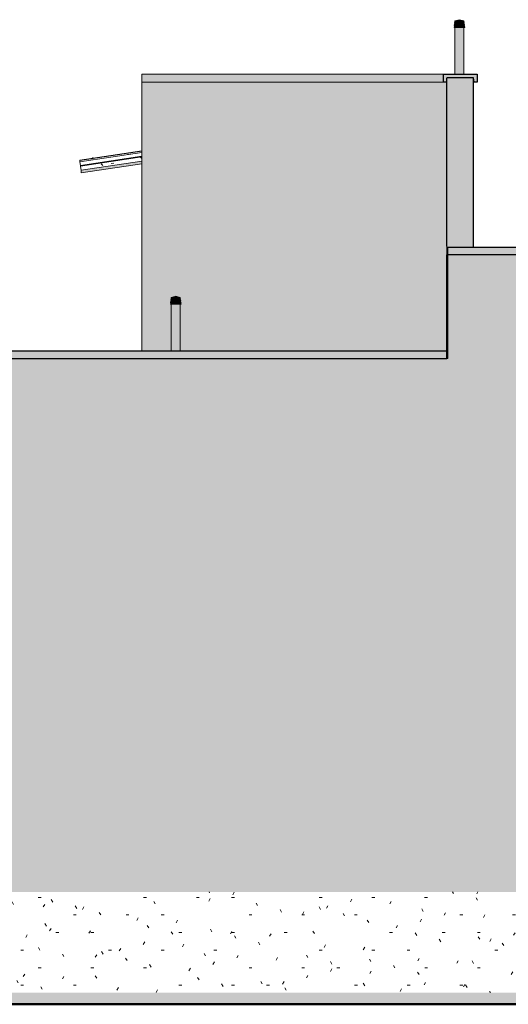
# Model space of a CAD drawing. Header units: metres. Extents: x 10.2 to 107.4, y -18.3 to 5.6.
# Tile 97 of 256: x 22.9 to 25.8, y -0.1 to 5.6. Entities that reach past the tile are written whole.
import ezdxf

# ---------------------------------------------------------------- set-up
doc = ezdxf.new("R2010")
doc.units = ezdxf.units.M
doc.layers.add('A-DETL', color=7, linetype='Continuous', lineweight=5, true_color=0x00a600)
for name, color, linetype, lineweight in [('A-DETL-GENF', 7, 'Continuous', 5), ('A-GLAZ-CWMG', 7, 'Continuous', 5), ('A-ROOF', 7, 'Continuous', 5), ('A-ROOF-OTLN', 7, 'Continuous', 5), ('A-ROOF-PATT', 7, 'Continuous', 5), ('I-WALL', 7, 'Continuous', 5)]:
    doc.layers.add(name, color=color, linetype=linetype, lineweight=lineweight)

# ---------------------------------------------------------------- blocks, each defined once
blk = doc.blocks.new('FP_213-FACHADA 04')
at = {"layer": 'A-GLAZ-CWMG'}
blk.add_line((-5.1439, 4.8279), (-5.5026, 4.7741), dxfattribs=at)
at = {"layer": 'A-GLAZ-CWMG', "color": 9, "true_color": 0xc0c0c0}
for p, q in [((-5.429, 4.7853), (-5.4301, 4.7848)), ((-5.4278, 4.7857), (-5.429, 4.7853)), ((-5.4266, 4.786), (-5.4278, 4.7857)), ((-5.4255, 4.7863), (-5.4266, 4.786))]:
    blk.add_line(p, q, dxfattribs=at)
blk = doc.blocks.new('Rectangular Mullion - Telha Fibrocimento - Ondulada-1909027-FACHADA 04')
at = {"layer": 'A-GLAZ-CWMG'}
blk.add_line((-5.5026, 4.7741), (-5.5026, 4.7738), dxfattribs=at)
blk.add_blockref('FP_213-FACHADA 04', (0, 0), dxfattribs=at)
blk = doc.blocks.new('FP_215-FACHADA 04')
at = {"layer": 'A-GLAZ-CWMG'}
blk.add_line((-5.1439, 4.8279), (-5.5026, 4.7741), dxfattribs=at)
at = {"layer": 'A-GLAZ-CWMG', "color": 9, "true_color": 0xc0c0c0}
for p, q in [((-5.4278, 4.7855), (-5.429, 4.785)), ((-5.4266, 4.7859), (-5.4278, 4.7855)), ((-5.4255, 4.7862), (-5.4266, 4.7859))]:
    blk.add_line(p, q, dxfattribs=at)
blk = doc.blocks.new('Rectangular Mullion - Telha Fibrocimento - Ondulada-V214-FACHADA 04')
at = {"layer": 'A-GLAZ-CWMG'}
blk.add_line((-5.5026, 4.7741), (-5.5026, 4.7738), dxfattribs=at)
blk.add_blockref('FP_215-FACHADA 04', (0, 0), dxfattribs=at)
blk = doc.blocks.new('FP_217-FACHADA 04')
at = {"layer": 'A-GLAZ-CWMG'}
blk.add_line((-5.1439, 4.8279), (-5.5026, 4.7741), dxfattribs=at)
at = {"layer": 'A-GLAZ-CWMG', "color": 9, "true_color": 0xc0c0c0}
for p, q in [((-5.4266, 4.7856), (-5.4278, 4.7852)), ((-5.4255, 4.786), (-5.4266, 4.7856))]:
    blk.add_line(p, q, dxfattribs=at)
blk = doc.blocks.new('Rectangular Mullion - Telha Fibrocimento - Ondulada-V216-FACHADA 04')
at = {"layer": 'A-GLAZ-CWMG'}
blk.add_line((-5.5026, 4.7741), (-5.5026, 4.7738), dxfattribs=at)
blk.add_blockref('FP_217-FACHADA 04', (0, 0), dxfattribs=at)
blk = doc.blocks.new('FP_219-FACHADA 04')
at = {"layer": 'A-GLAZ-CWMG'}
blk.add_line((-5.1439, 4.8279), (-5.5026, 4.7741), dxfattribs=at)
at = {"layer": 'A-GLAZ-CWMG', "color": 9, "true_color": 0xc0c0c0}
for p, q in [((-5.4277, 4.7848), (-5.4289, 4.7842)), ((-5.4266, 4.7853), (-5.4277, 4.7848)), ((-5.4254, 4.7858), (-5.4266, 4.7853)), ((-5.4311, 4.7827), (-5.4319, 4.7821)), ((-5.43, 4.7835), (-5.4311, 4.7827)), ((-5.4289, 4.7842), (-5.43, 4.7835))]:
    blk.add_line(p, q, dxfattribs=at)
blk = doc.blocks.new('FP_220-FACHADA 04')
at = {"layer": 'A-GLAZ-CWMG'}
blk.add_line((-5.1439, 4.8257), (-5.5023, 4.772), dxfattribs=at)
at = {"layer": 'A-GLAZ-CWMG', "color": 9, "true_color": 0xc0c0c0}
for p, q in [((-5.4293, 4.7826), (-5.4303, 4.7821)), ((-5.4283, 4.783), (-5.4293, 4.7826)), ((-5.4273, 4.7834), (-5.4283, 4.783)), ((-5.4263, 4.7838), (-5.4273, 4.7834)), ((-5.4252, 4.784), (-5.4263, 4.7838))]:
    blk.add_line(p, q, dxfattribs=at)
blk = doc.blocks.new('FP_221-FACHADA 04')
at = {"layer": 'A-GLAZ-CWMG'}
blk.add_line((-5.1439, 4.8254), (-5.5023, 4.7717), dxfattribs=at)
at = {"layer": 'A-GLAZ-CWMG', "color": 9, "true_color": 0xc0c0c0}
for p, q in [((-5.4322, 4.7805), (-5.4332, 4.7799)), ((-5.4312, 4.7812), (-5.4322, 4.7805)), ((-5.4302, 4.7817), (-5.4312, 4.7812)), ((-5.4292, 4.7822), (-5.4302, 4.7817)), ((-5.4282, 4.7827), (-5.4292, 4.7822)), ((-5.4272, 4.7831), (-5.4282, 4.7827)), ((-5.4262, 4.7834), (-5.4272, 4.7831)), ((-5.4252, 4.7837), (-5.4262, 4.7834))]:
    blk.add_line(p, q, dxfattribs=at)
blk = doc.blocks.new('FP_222-FACHADA 04')
at = {"layer": 'A-GLAZ-CWMG'}
blk.add_line((-5.1437, 4.8178), (-5.5012, 4.7642), dxfattribs=at)
at = {"layer": 'A-GLAZ-CWMG', "color": 9, "true_color": 0xc0c0c0}
blk.add_line((-5.2261, 4.8059), (-5.2095, 4.8084), dxfattribs=at)
blk = doc.blocks.new('FP_223-FACHADA 04')
at = {"layer": 'A-GLAZ-CWMG', "color": 9, "true_color": 0xc0c0c0}
for p, q in [((-5.1497, 4.7894), (-5.1508, 4.7907)), ((-5.1486, 4.7882), (-5.1497, 4.7894)), ((-5.1474, 4.787), (-5.1486, 4.7882)), ((-5.1463, 4.7858), (-5.1474, 4.787)), ((-5.1452, 4.7847), (-5.1463, 4.7858)), ((-5.3769, 4.75), (-5.378, 4.7511)), ((-5.3758, 4.7488), (-5.3769, 4.75)), ((-5.3747, 4.7478), (-5.3758, 4.7488)), ((-5.3736, 4.7467), (-5.3747, 4.7478)), ((-5.3725, 4.7457), (-5.3736, 4.7467)), ((-5.3714, 4.7448), (-5.3725, 4.7457)), ((-5.3703, 4.7438), (-5.3714, 4.7448)), ((-5.3693, 4.7429), (-5.3703, 4.7438)), ((-5.3682, 4.7421), (-5.3693, 4.7429)), ((-5.3212, 4.7532), (-5.3046, 4.7557))]:
    blk.add_line(p, q, dxfattribs=at)
blk = doc.blocks.new('Rectangular Mullion - Telha Fibrocimento - Ondulada-V218-FACHADA 04')
at = {"layer": 'A-GLAZ-CWMG', "true_color": 0xc0c0c0}
h = blk.add_hatch(dxfattribs=at)
h.set_pattern_fill('FP_21', color=9, style=0, pattern_type=2)
h.set_pattern_definition([(4.206, (-6.093, -0.37308), (0.4041786, 0.1022589), [0.01672, -0.28723, 0.01672, -1.908]), (4.206, (-6.093, -0.37308), (0.4041786, 0.1022589), [-0.32067, -0.28723, 0.01672, -0.59119, -1.013]), (4.206, (-6.093, -0.37308), (0.4041786, 0.1022589), [-1.216, 0.01672, -0.28723, 0.01672, -0.6925]), (4.206, (-6.093, -0.37308), (0.4041786, 0.1022589), [-1.536, -0.18592, 0.01672, -0.48987]), (130.524, (-5.942, -0.32567), (-0.2895884, 0.1937095), [0.01283, -0.22043, 0.01283, -1.464]), (130.524, (-5.942, -0.32567), (-0.2895884, 0.1937095), [-0.24609, -0.22043, 0.01283, -0.45369, -0.77754]), (130.524, (-5.942, -0.32567), (-0.2895884, 0.1937095), [-0.93304, 0.01283, -0.22043, 0.01283, -0.53145]), (130.524, (-5.942, -0.32567), (-0.2895884, 0.1937095), [-1.179, -0.14268, 0.01283, -0.37594]), (232.789, (-5.891, -0.17688), (-0.114586, -0.2959691), [0.01378, -0.23684, -1.587]), (232.789, (-5.891, -0.17688), (-0.114586, -0.2959691), [-0.25063, 0.01378, -0.23684, -1.337]), (232.789, (-5.891, -0.17688), (-0.114586, -0.2959691), [-0.50125, 0.01378, -0.48747, -0.83542]), (232.789, (-5.891, -0.17688), (-0.114586, -0.2959691), [-1.003, 0.01378, -0.23684, -0.58479]), (232.789, (-5.891, -0.17688), (-0.114586, -0.2959691), [-1.253, 0.01378, -0.1533, -0.41771]), (232.789, (-5.891, -0.17688), (-0.114586, -0.2959691), [-1.42, 0.01378, -0.40392])])
h.paths.add_polyline_path([(-5.4974, 4.739), (-5.1437, 4.792), (-5.1437, 4.7958), (-5.4979, 4.7426), (-5.4976, 4.7402)])
at = {"layer": 'A-GLAZ-CWMG'}
for p, q in [((-5.4979, 4.7426), (-5.1437, 4.7958)), ((-5.4974, 4.739), (-5.1437, 4.792)), ((-5.5026, 4.7741), (-5.5023, 4.772)), ((-5.5023, 4.772), (-5.5023, 4.7715)), ((-5.5023, 4.7717), (-5.5012, 4.7642)), ((-5.5012, 4.7642), (-5.4979, 4.7427)), ((-5.4974, 4.739), (-5.4979, 4.7426)), ((-5.4974, 4.739), (-5.4936, 4.7138))]:
    blk.add_line(p, q, dxfattribs=at)
for name in ['FP_219-FACHADA 04', 'FP_220-FACHADA 04', 'FP_221-FACHADA 04', 'FP_222-FACHADA 04', 'FP_223-FACHADA 04']:
    blk.add_blockref(name, (0, 0), dxfattribs=at)
blk = doc.blocks.new('RUFO_1_ - RUFO_1_-1923193-FACHADA 04')
at = {"layer": 'A-ROOF-PATT', "true_color": 0xc0c0c0}
for points in [[(-5.1437, 5.225), (-3.3987, 5.225), (-3.3987, 5.27), (-5.1437, 5.27), (-5.1437, 5.25)], [(-3.3813, 5.225), (-3.3787, 5.25), (-3.2237, 5.25), (-3.2211, 5.225), (-3.2037, 5.225), (-3.2037, 5.27), (-3.3987, 5.27), (-3.3987, 5.225)], [(-3.2237, 5.225), (-3.2211, 5.225), (-3.2237, 5.25)], [(0.5064, 4.225), (0.5264, 4.225), (0.5264, 4.27), (-3.3737, 4.27), (-3.3737, 4.225), (0.4432, 4.225)], [(-4.3914, 3.625), (-3.3737, 3.625), (-3.3737, 3.67), (-8.3336, 3.67), (-8.3336, 3.625), (-4.564, 3.625)]]:
    blk.add_hatch(color=9, dxfattribs=at).paths.add_polyline_path(points)
at = {"layer": 'A-ROOF'}
for p, q in [((-5.1437, 5.225), (-5.1437, 5.27)), ((-5.1437, 5.27), (-3.3987, 5.27)), ((-3.3987, 5.27), (-3.3329, 5.27)), ((-3.3987, 5.225), (-3.3987, 5.27)), ((-3.3787, 5.25), (-3.3813, 5.225)), ((-3.2237, 5.25), (-3.3787, 5.25)), ((-3.2798, 5.27), (-3.2037, 5.27)), ((-3.2211, 5.225), (-3.2237, 5.25)), ((-3.2037, 5.27), (-3.2037, 5.225)), ((-5.1437, 5.225), (-3.3987, 5.225)), ((-3.3813, 5.225), (-3.3987, 5.225)), ((-3.2211, 5.225), (-3.2237, 5.225)), ((-3.2037, 5.225), (-3.2211, 5.225)), ((-3.3737, 4.225), (-3.3737, 4.27)), ((0.5264, 4.27), (-3.3737, 4.27)), ((0.5264, 4.225), (-3.3737, 4.225)), ((-4.9737, 3.67), (-7.6506, 3.67)), ((-3.3737, 3.67), (-4.9206, 3.67)), ((-3.3737, 3.67), (-3.3737, 3.625)), ((-3.3737, 3.625), (-8.3336, 3.625))]:
    blk.add_line(p, q, dxfattribs=at)

msp = doc.modelspace()

# ---------------------------------------------------------------- hatches: boundary and pattern name
at = {"layer": 'A-DETL-GENF', "true_color": 0xc0c0c0}
h = msp.add_hatch(color=9, dxfattribs=at)
h.paths.add_polyline_path([(25.5079, 5.5427), (25.5079, 5.5487), (25.5049, 5.5487), (25.5049, 5.5427)])
h.paths.add_polyline_path([(25.4553, 5.5427), (25.4583, 5.5427), (25.4583, 5.5487), (25.4553, 5.5487)])
h.paths.add_polyline_path([(25.4831, 5.5427), (25.4831, 5.5487), (25.4801, 5.5487), (25.4801, 5.5427)])
h.paths.add_polyline_path([(25.5079, 5.5517), (25.5079, 5.5576), (25.5049, 5.5576), (25.5049, 5.5517)])
h.paths.add_polyline_path([(25.4801, 5.5517), (25.4831, 5.5517), (25.4831, 5.5576), (25.4801, 5.5576)])
h.paths.add_polyline_path([(25.4583, 5.5517), (25.4583, 5.5576), (25.4553, 5.5576), (25.4553, 5.5517)])
h.paths.add_polyline_path([(25.5049, 5.5606), (25.5079, 5.5606), (25.5079, 5.5665), (25.5049, 5.5665)])
h.paths.add_polyline_path([(25.4801, 5.5606), (25.4831, 5.5606), (25.4831, 5.5665), (25.4801, 5.5665)])
h.paths.add_polyline_path([(25.4583, 5.5606), (25.4583, 5.5665), (25.4553, 5.5665), (25.4553, 5.5606)])
h.paths.add_polyline_path([(25.5079, 5.5696), (25.5079, 5.5753), (25.5049, 5.5753), (25.5049, 5.5696)])
h.paths.add_polyline_path([(25.4801, 5.5696), (25.4831, 5.5696), (25.4831, 5.5753), (25.4801, 5.5753)])
h.paths.add_polyline_path([(25.4553, 5.5696), (25.4583, 5.5696), (25.4583, 5.5753), (25.4553, 5.5753)])
h.paths.add_polyline_path([(25.4552, 5.5783), (25.508, 5.5783), (25.4816, 5.5858)])
h = msp.add_hatch(color=9, dxfattribs=at)
h.paths.add_polyline_path([(25.4506, 5.54), (25.5124, 5.54), (25.5124, 5.5427), (25.4506, 5.5427)])
h.paths.add_polyline_path([(25.451, 5.5487), (25.5122, 5.5487), (25.5118, 5.5517), (25.4514, 5.5517)])
h.paths.add_polyline_path([(25.4553, 5.5576), (25.5109, 5.5576), (25.5105, 5.5606), (25.4525, 5.5606), (25.4521, 5.5576), (25.455, 5.5576)])
h.paths.add_polyline_path([(25.5081, 5.5665), (25.5097, 5.5665), (25.5092, 5.5696), (25.4536, 5.5696), (25.4532, 5.5665), (25.5079, 5.5665)])
h.paths.add_polyline_path([(25.4831, 5.5753), (25.5085, 5.5753), (25.508, 5.5783), (25.4552, 5.5783), (25.4553, 5.5753), (25.4801, 5.5753)])
at = {"layer": 'A-DETL-GENF', "true_color": 0xebebeb}
for points in [[(25.5081, 5.27), (25.5081, 5.54), (25.455, 5.54), (25.455, 5.27)], [(23.8672, 3.67), (23.8672, 3.94), (23.8142, 3.94), (23.8142, 3.67)]]:
    msp.add_hatch(color=7, dxfattribs=at).paths.add_polyline_path(points)
at = {"layer": 'A-DETL-GENF', "true_color": 0xdbcc9e}
msp.add_hatch(color=9, dxfattribs=at).paths.add_polyline_path([(24.9145, 4.745), (25.4092, 4.745), (25.4092, 5.065), (23.6443, 5.065), (23.6443, 4.745), (24.5691, 4.745)])
at = {"layer": 'A-DETL-GENF', "true_color": 0xc0c0c0}
h = msp.add_hatch(color=9, dxfattribs=at)
h.paths.add_polyline_path([(23.8098, 3.94), (23.8716, 3.94), (23.8716, 3.9427), (23.8098, 3.9427)])
h.paths.add_polyline_path([(23.8102, 3.9487), (23.8714, 3.9487), (23.8709, 3.9517), (23.8106, 3.9517)])
h.paths.add_polyline_path([(23.8145, 3.9576), (23.8701, 3.9576), (23.8697, 3.9606), (23.8117, 3.9606), (23.8113, 3.9576), (23.8142, 3.9576)])
h.paths.add_polyline_path([(23.8672, 3.9665), (23.8689, 3.9665), (23.8684, 3.9696), (23.8128, 3.9696), (23.8124, 3.9665), (23.8671, 3.9665)])
h.paths.add_polyline_path([(23.8423, 3.9753), (23.8676, 3.9753), (23.8672, 3.9783), (23.8144, 3.9783), (23.8145, 3.9753), (23.8393, 3.9753)])
h = msp.add_hatch(color=9, dxfattribs=at)
h.paths.add_polyline_path([(23.8671, 3.9427), (23.8671, 3.9487), (23.8641, 3.9487), (23.8641, 3.9427)])
h.paths.add_polyline_path([(23.8145, 3.9427), (23.8175, 3.9427), (23.8175, 3.9487), (23.8145, 3.9487)])
h.paths.add_polyline_path([(23.8423, 3.9427), (23.8423, 3.9487), (23.8393, 3.9487), (23.8393, 3.9427)])
h.paths.add_polyline_path([(23.8671, 3.9517), (23.8671, 3.9576), (23.8641, 3.9576), (23.8641, 3.9517)])
h.paths.add_polyline_path([(23.8393, 3.9517), (23.8423, 3.9517), (23.8423, 3.9576), (23.8393, 3.9576)])
h.paths.add_polyline_path([(23.8175, 3.9517), (23.8175, 3.9576), (23.8145, 3.9576), (23.8145, 3.9517)])
h.paths.add_polyline_path([(23.8641, 3.9606), (23.8671, 3.9606), (23.8671, 3.9665), (23.8641, 3.9665)])
h.paths.add_polyline_path([(23.8393, 3.9606), (23.8423, 3.9606), (23.8423, 3.9665), (23.8393, 3.9665)])
h.paths.add_polyline_path([(23.8175, 3.9606), (23.8175, 3.9665), (23.8145, 3.9665), (23.8145, 3.9606)])
h.paths.add_polyline_path([(23.8671, 3.9696), (23.8671, 3.9753), (23.8641, 3.9753), (23.8641, 3.9696)])
h.paths.add_polyline_path([(23.8393, 3.9696), (23.8423, 3.9696), (23.8423, 3.9753), (23.8393, 3.9753)])
h.paths.add_polyline_path([(23.8145, 3.9696), (23.8175, 3.9696), (23.8175, 3.9753), (23.8145, 3.9753)])
h.paths.add_polyline_path([(23.8144, 3.9783), (23.8672, 3.9783), (23.8408, 3.9858)])
at = {"layer": 'A-DETL-GENF', "true_color": 0xdbcc9e}
h = msp.add_hatch(color=9, dxfattribs=at)
h.paths.add_polyline_path([(20.4543, -0.11), (29.2943, -0.11), (29.2943, -0.0426), (20.4543, -0.0426), (20.4543, -0.1016)])
h.paths.add_polyline_path([(22.1518, 2.6018), (29.2943, 2.6018), (29.2943, 2.7018), (20.4543, 2.7018), (20.4543, 2.6018), (21.4612, 2.6018)])
at = {"layer": 'A-DETL-GENF', "true_color": 0x4d4d4d}
h = msp.add_hatch(dxfattribs=at)
h.set_pattern_fill('FP_22', color=251, style=0, pattern_type=2)
h.set_pattern_definition([(0, (22.63885, 0), (0.4064, 0.1016), [0.01676, -0.28804, 0.01676, -0.28804, -1.626]), (0, (22.63885, 0), (0.4064, 0.1016), [-0.6096, 0.01676, -0.59284, 0.01676, -0.28804, -0.7112]), (0, (22.63885, 0), (0.4064, 0.1016), [-1.524, 0.01676, -0.18644, 0.01676, -0.49124]), (120, (22.79085, 0.0508), (-0.2911882, 0.3011527), [0.01676, -0.28804, 0.01676, -0.28804, -1.626]), (120, (22.79085, 0.0508), (-0.2911882, 0.3011527), [-0.6096, 0.01676, -0.59284, 0.01676, -0.28804, -0.7112]), (120, (22.79085, 0.0508), (-0.2911882, 0.3011527), [-1.524, 0.01676, -0.18644, 0.01676, -0.49124]), (240, (22.84185, 0.254), (-0.1152118, -0.4027527), [0.01676, -0.28804, 0.01676, -0.28804, -1.626]), (240, (22.84185, 0.254), (-0.1152118, -0.4027527), [-0.6096, 0.01676, -0.59284, 0.01676, -0.28804, -0.7112]), (240, (22.84185, 0.254), (-0.1152118, -0.4027527), [-1.524, 0.01676, -0.18644, 0.01676, -0.49124])])
h.paths.add_polyline_path([(20.4643, -0.0426), (29.2943, -0.0426), (29.2943, 0.54), (20.4543, 0.54), (20.4543, -0.0426)])
at = {"layer": 'A-ROOF', "true_color": 0xc8c8c8}
msp.add_hatch(color=9, dxfattribs=at).paths.add_polyline_path([(23.2943, 4.7), (23.6442, 4.7525), (23.6442, 4.7677), (23.2943, 4.7152), (23.2943, 4.7056)])
at = {"layer": 'A-ROOF-PATT', "true_color": 0x919191}
for points in [[(23.6439, 4.8974), (23.6442, 4.8975), (23.6439, 4.8989)], [(23.6439, 4.8903), (23.6442, 4.8905), (23.6439, 4.8905)], [(23.6439, 4.8384), (23.6442, 4.8384), (23.6439, 4.8442)], [(23.6439, 4.8175), (23.6442, 4.8175), (23.6439, 4.8206)]]:
    msp.add_hatch(color=252, dxfattribs=at).paths.add_polyline_path(points)
at = {"layer": 'I-WALL', "true_color": 0xdbcc9e}
for points in [[(23.6442, 4.763), (23.6443, 4.7633), (23.6443, 5.065), (25.4092, 5.065), (25.4092, 5.25), (25.4065, 5.225), (23.6442, 5.225), (23.6442, 4.7633)], [(25.4092, 3.67), (25.4142, 3.67), (25.4142, 4.27), (25.5642, 4.27), (25.5642, 5.25), (25.4092, 5.25), (25.4092, 3.6887)], [(28.3678, 2.7018), (29.1393, 2.7018), (29.1393, 4.225), (25.4142, 4.225), (25.4142, 2.7018), (28.0224, 2.7018)], [(22.8425, 2.7018), (25.4142, 2.7018), (25.4142, 3.625), (20.4543, 3.625), (20.4543, 2.7018), (22.1518, 2.7018)], [(25.4325, 1.5), (25.6542, 1.5), (25.6542, 2.6018), (22.6943, 2.6018), (22.6943, 1.5658), (22.8742, 1.5658), (22.8742, 1.5), (25.4042, 1.5)], [(25.6542, 0.54), (29.2943, 0.54), (29.2943, 2.6018), (25.6542, 2.6018), (25.6542, 0.5456)], [(22.6943, 0.54), (25.6542, 0.54), (25.6542, 1.5), (22.8742, 1.5), (22.8742, 1.2858), (22.6943, 1.2858), (22.6943, 0.638)]]:
    msp.add_hatch(color=9, dxfattribs=at).paths.add_polyline_path(points)
h = msp.add_hatch(color=9, dxfattribs=at)
h.paths.add_polyline_path([(23.6442, 3.67), (23.8142, 3.67), (23.8142, 3.94), (23.8098, 3.94), (23.8102, 3.9427), (23.8145, 3.9427), (23.8142, 3.9487), (23.8102, 3.9487), (23.8106, 3.9517), (23.8145, 3.9517), (23.8142, 3.9576), (23.8113, 3.9576), (23.8117, 3.9606), (23.8145, 3.9606), (23.8142, 3.9665), (23.8124, 3.9665), (23.8128, 3.9696), (23.8145, 3.9696), (23.8144, 3.9783), (23.8408, 3.9858), (23.8672, 3.9781), (23.8671, 3.9753), (23.8676, 3.9696), (23.8684, 3.9696), (23.8684, 3.9665), (23.8671, 3.9665), (23.8672, 3.9606), (23.8697, 3.9606), (23.8697, 3.9576), (23.8671, 3.9576), (23.8672, 3.9517), (23.8709, 3.9517), (23.8709, 3.9487), (23.8671, 3.9487), (23.8672, 3.9427), (23.8716, 3.9427), (23.8716, 3.94), (23.8672, 3.94), (23.8672, 3.67), (25.4092, 3.67), (25.4092, 4.745), (23.6443, 4.745), (23.6442, 3.7811)])
h.paths.add_polyline_path([(23.8641, 3.9427), (23.8641, 3.9487), (23.8423, 3.9487), (23.8423, 3.9427)])
h.paths.add_polyline_path([(23.8393, 3.9427), (23.8393, 3.9487), (23.8175, 3.9487), (23.8175, 3.9427)])
h.paths.add_polyline_path([(23.8175, 3.9517), (23.8393, 3.9517), (23.8393, 3.9576), (23.8175, 3.9576)])
h.paths.add_polyline_path([(23.8423, 3.9517), (23.8641, 3.9517), (23.8641, 3.9576), (23.8423, 3.9576)])
h.paths.add_polyline_path([(23.8641, 3.9606), (23.8641, 3.9665), (23.8423, 3.9665), (23.8423, 3.9606)])
h.paths.add_polyline_path([(23.8175, 3.9606), (23.8393, 3.9606), (23.8393, 3.9665), (23.8175, 3.9665)])
h.paths.add_polyline_path([(23.8641, 3.9696), (23.8641, 3.9753), (23.8423, 3.9753), (23.8423, 3.9696)])
h.paths.add_polyline_path([(23.8393, 3.9696), (23.8393, 3.9753), (23.8175, 3.9753), (23.8175, 3.9696)])

# ---------------------------------------------------------------- linework, layer by layer
at = {"layer": 'A-DETL', "color": 7}
for p, q in [((25.4816, 5.5858), (25.4552, 5.5783)), ((25.508, 5.5783), (25.4816, 5.5858)), ((25.4553, 5.5427), (25.4506, 5.5427)), ((25.4506, 5.5427), (25.4506, 5.54)), ((25.4506, 5.54), (25.5124, 5.54)), ((25.4514, 5.5517), (25.451, 5.5487)), ((25.451, 5.5487), (25.4553, 5.5487)), ((25.4553, 5.5517), (25.4514, 5.5517)), ((25.4525, 5.5606), (25.4521, 5.5576)), ((25.4521, 5.5576), (25.4553, 5.5576)), ((25.4553, 5.5606), (25.4525, 5.5606)), ((25.4536, 5.5696), (25.4532, 5.5665)), ((25.4532, 5.5665), (25.4553, 5.5665)), ((25.4553, 5.5696), (25.4536, 5.5696)), ((25.4552, 5.5783), (25.4548, 5.5753)), ((25.455, 5.54), (25.455, 5.27)), ((25.4552, 5.5783), (25.508, 5.5783)), ((25.4553, 5.5753), (25.4553, 5.5696)), ((25.4583, 5.5753), (25.4553, 5.5753)), ((25.4553, 5.5696), (25.4583, 5.5696)), ((25.4553, 5.5665), (25.4553, 5.5606)), ((25.4583, 5.5665), (25.4553, 5.5665)), ((25.4553, 5.5606), (25.4583, 5.5606)), ((25.4553, 5.5576), (25.4553, 5.5517)), ((25.4583, 5.5576), (25.4553, 5.5576)), ((25.4553, 5.5517), (25.4583, 5.5517)), ((25.4553, 5.5487), (25.4553, 5.5427)), ((25.4583, 5.5487), (25.4553, 5.5487)), ((25.4553, 5.5427), (25.4583, 5.5427)), ((25.4583, 5.5753), (25.4801, 5.5753)), ((25.4583, 5.5696), (25.4583, 5.5753)), ((25.4801, 5.5696), (25.4583, 5.5696)), ((25.4583, 5.5665), (25.4801, 5.5665)), ((25.4583, 5.5606), (25.4583, 5.5665)), ((25.4801, 5.5606), (25.4583, 5.5606)), ((25.4583, 5.5576), (25.4801, 5.5576)), ((25.4583, 5.5517), (25.4583, 5.5576)), ((25.4801, 5.5517), (25.4583, 5.5517)), ((25.4583, 5.5487), (25.4801, 5.5487)), ((25.4583, 5.5427), (25.4583, 5.5487)), ((25.4801, 5.5427), (25.4583, 5.5427)), ((25.4801, 5.5753), (25.4801, 5.5696)), ((25.4831, 5.5753), (25.4801, 5.5753)), ((25.4801, 5.5696), (25.4831, 5.5696)), ((25.4801, 5.5665), (25.4801, 5.5606)), ((25.4831, 5.5665), (25.4801, 5.5665)), ((25.4801, 5.5606), (25.4831, 5.5606)), ((25.4801, 5.5576), (25.4801, 5.5517)), ((25.4831, 5.5576), (25.4801, 5.5576)), ((25.4801, 5.5517), (25.4831, 5.5517)), ((25.4801, 5.5487), (25.4801, 5.5427)), ((25.4831, 5.5487), (25.4801, 5.5487)), ((25.4801, 5.5427), (25.4831, 5.5427)), ((25.4831, 5.5753), (25.5049, 5.5753)), ((25.4831, 5.5696), (25.4831, 5.5753)), ((25.5049, 5.5696), (25.4831, 5.5696)), ((25.4831, 5.5665), (25.5049, 5.5665)), ((25.4831, 5.5606), (25.4831, 5.5665)), ((25.5049, 5.5606), (25.4831, 5.5606)), ((25.4831, 5.5576), (25.5049, 5.5576)), ((25.4831, 5.5517), (25.4831, 5.5576)), ((25.5049, 5.5517), (25.4831, 5.5517)), ((25.4831, 5.5487), (25.5049, 5.5487)), ((25.4831, 5.5427), (25.4831, 5.5487)), ((25.5049, 5.5427), (25.4831, 5.5427)), ((25.5049, 5.5753), (25.5049, 5.5696)), ((25.5079, 5.5753), (25.5049, 5.5753)), ((25.5049, 5.5696), (25.5079, 5.5696)), ((25.5049, 5.5665), (25.5049, 5.5606)), ((25.5079, 5.5665), (25.5049, 5.5665)), ((25.5049, 5.5606), (25.5079, 5.5606)), ((25.5049, 5.5576), (25.5049, 5.5517)), ((25.5079, 5.5576), (25.5049, 5.5576)), ((25.5049, 5.5517), (25.5079, 5.5517)), ((25.5049, 5.5487), (25.5049, 5.5427)), ((25.5079, 5.5487), (25.5049, 5.5487)), ((25.5049, 5.5427), (25.5079, 5.5427)), ((25.5079, 5.5696), (25.5079, 5.5753)), ((25.5092, 5.5696), (25.5079, 5.5696)), ((25.5079, 5.5665), (25.5097, 5.5665)), ((25.5079, 5.5606), (25.5079, 5.5665)), ((25.5105, 5.5606), (25.5079, 5.5606)), ((25.5079, 5.5576), (25.5109, 5.5576)), ((25.5079, 5.5517), (25.5079, 5.5576)), ((25.5118, 5.5517), (25.5079, 5.5517)), ((25.5079, 5.5487), (25.5122, 5.5487)), ((25.5079, 5.5427), (25.5079, 5.5487)), ((25.5124, 5.5427), (25.5079, 5.5427)), ((25.5085, 5.5753), (25.508, 5.5783)), ((25.5081, 5.27), (25.5081, 5.54)), ((25.5097, 5.5665), (25.5092, 5.5696)), ((25.5109, 5.5576), (25.5105, 5.5606)), ((25.5122, 5.5487), (25.5118, 5.5517)), ((25.5124, 5.54), (25.5124, 5.5427)), ((23.8145, 3.9427), (23.8098, 3.9427)), ((23.8098, 3.9427), (23.8098, 3.94)), ((23.8098, 3.94), (23.8716, 3.94)), ((23.8106, 3.9517), (23.8102, 3.9487)), ((23.8102, 3.9487), (23.8145, 3.9487)), ((23.8145, 3.9517), (23.8106, 3.9517)), ((23.8117, 3.9606), (23.8113, 3.9576)), ((23.8113, 3.9576), (23.8145, 3.9576)), ((23.8145, 3.9606), (23.8117, 3.9606)), ((23.8128, 3.9696), (23.8124, 3.9665)), ((23.8124, 3.9665), (23.8145, 3.9665)), ((23.8145, 3.9696), (23.8128, 3.9696)), ((23.8144, 3.9783), (23.814, 3.9753)), ((23.8142, 3.94), (23.8142, 3.67)), ((23.8408, 3.9858), (23.8144, 3.9783)), ((23.8144, 3.9783), (23.8672, 3.9783)), ((23.8145, 3.9753), (23.8145, 3.9696)), ((23.8175, 3.9753), (23.8145, 3.9753)), ((23.8145, 3.9696), (23.8175, 3.9696)), ((23.8145, 3.9665), (23.8145, 3.9606)), ((23.8175, 3.9665), (23.8145, 3.9665)), ((23.8145, 3.9606), (23.8175, 3.9606)), ((23.8145, 3.9576), (23.8145, 3.9517)), ((23.8175, 3.9576), (23.8145, 3.9576)), ((23.8145, 3.9517), (23.8175, 3.9517)), ((23.8145, 3.9487), (23.8145, 3.9427)), ((23.8175, 3.9487), (23.8145, 3.9487)), ((23.8145, 3.9427), (23.8175, 3.9427)), ((23.8175, 3.9753), (23.8393, 3.9753)), ((23.8175, 3.9696), (23.8175, 3.9753)), ((23.8393, 3.9696), (23.8175, 3.9696)), ((23.8175, 3.9665), (23.8393, 3.9665)), ((23.8175, 3.9606), (23.8175, 3.9665)), ((23.8393, 3.9606), (23.8175, 3.9606)), ((23.8175, 3.9576), (23.8393, 3.9576)), ((23.8175, 3.9517), (23.8175, 3.9576)), ((23.8393, 3.9517), (23.8175, 3.9517)), ((23.8175, 3.9487), (23.8393, 3.9487)), ((23.8175, 3.9427), (23.8175, 3.9487)), ((23.8393, 3.9427), (23.8175, 3.9427)), ((23.8393, 3.9753), (23.8393, 3.9696)), ((23.8423, 3.9753), (23.8393, 3.9753)), ((23.8393, 3.9696), (23.8423, 3.9696)), ((23.8393, 3.9665), (23.8393, 3.9606)), ((23.8423, 3.9665), (23.8393, 3.9665)), ((23.8393, 3.9606), (23.8423, 3.9606)), ((23.8393, 3.9576), (23.8393, 3.9517)), ((23.8423, 3.9576), (23.8393, 3.9576)), ((23.8393, 3.9517), (23.8423, 3.9517)), ((23.8393, 3.9487), (23.8393, 3.9427)), ((23.8423, 3.9487), (23.8393, 3.9487)), ((23.8393, 3.9427), (23.8423, 3.9427)), ((23.8672, 3.9783), (23.8408, 3.9858)), ((23.8423, 3.9753), (23.8641, 3.9753)), ((23.8423, 3.9696), (23.8423, 3.9753)), ((23.8641, 3.9696), (23.8423, 3.9696)), ((23.8423, 3.9665), (23.8641, 3.9665)), ((23.8423, 3.9606), (23.8423, 3.9665)), ((23.8641, 3.9606), (23.8423, 3.9606)), ((23.8423, 3.9576), (23.8641, 3.9576)), ((23.8423, 3.9517), (23.8423, 3.9576)), ((23.8641, 3.9517), (23.8423, 3.9517)), ((23.8423, 3.9487), (23.8641, 3.9487)), ((23.8423, 3.9427), (23.8423, 3.9487)), ((23.8641, 3.9427), (23.8423, 3.9427)), ((23.8641, 3.9753), (23.8641, 3.9696)), ((23.8671, 3.9753), (23.8641, 3.9753)), ((23.8641, 3.9696), (23.8671, 3.9696)), ((23.8641, 3.9665), (23.8641, 3.9606)), ((23.8671, 3.9665), (23.8641, 3.9665)), ((23.8641, 3.9606), (23.8671, 3.9606)), ((23.8641, 3.9576), (23.8641, 3.9517)), ((23.8671, 3.9576), (23.8641, 3.9576)), ((23.8641, 3.9517), (23.8671, 3.9517)), ((23.8641, 3.9487), (23.8641, 3.9427)), ((23.8671, 3.9487), (23.8641, 3.9487)), ((23.8641, 3.9427), (23.8671, 3.9427)), ((23.8671, 3.9696), (23.8671, 3.9753)), ((23.8684, 3.9696), (23.8671, 3.9696)), ((23.8671, 3.9665), (23.8689, 3.9665)), ((23.8671, 3.9606), (23.8671, 3.9665)), ((23.8697, 3.9606), (23.8671, 3.9606)), ((23.8671, 3.9576), (23.8701, 3.9576)), ((23.8671, 3.9517), (23.8671, 3.9576)), ((23.8709, 3.9517), (23.8671, 3.9517)), ((23.8671, 3.9487), (23.8714, 3.9487)), ((23.8671, 3.9427), (23.8671, 3.9487)), ((23.8716, 3.9427), (23.8671, 3.9427)), ((23.8676, 3.9753), (23.8672, 3.9783)), ((23.8672, 3.67), (23.8672, 3.94)), ((23.8689, 3.9665), (23.8684, 3.9696)), ((23.8701, 3.9576), (23.8697, 3.9606)), ((23.8714, 3.9487), (23.8709, 3.9517)), ((23.8716, 3.94), (23.8716, 3.9427))]:
    msp.add_line(p, q, dxfattribs=at)
at = {"layer": 'A-DETL', "color": 7, "lineweight": 15}
for p, q in [((23.6442, 3.67), (23.6442, 5.27)), ((23.6442, 5.27), (25.3892, 5.27)), ((23.6442, 5.225), (25.3892, 5.225)), ((23.6443, 5.065), (23.6443, 4.745))]:
    msp.add_line(p, q, dxfattribs=at)
at = {"layer": 'A-DETL', "color": 7, "lineweight": 25}
for p, q in [((25.3892, 5.225), (25.3892, 5.27)), ((25.3892, 5.27), (25.455, 5.27)), ((25.3892, 5.27), (25.455, 5.27)), ((25.4092, 4.275), (25.4092, 5.25)), ((25.5642, 5.25), (25.4118, 5.25)), ((25.5642, 5.25), (25.4118, 5.25)), ((25.5081, 5.27), (25.5842, 5.27)), ((25.5081, 5.27), (25.5842, 5.27)), ((25.5642, 4.27), (25.5642, 5.25)), ((25.5842, 5.27), (25.5842, 5.225)), ((25.4065, 5.225), (25.3892, 5.225)), ((25.5842, 5.225), (25.5642, 5.225)), ((25.4092, 4.745), (25.4092, 5.065))]:
    msp.add_line(p, q, dxfattribs=at)
at = {"layer": 'A-DETL', "color": 7, "lineweight": 30}
for p, q in [((25.455, 5.27), (25.5081, 5.27)), ((25.4092, 4.27), (29.3143, 4.27)), ((25.4092, 4.27), (25.4092, 4.225)), ((25.4092, 3.625), (25.4092, 4.225)), ((29.3143, 4.225), (25.4092, 4.225)), ((21.1372, 3.67), (23.8142, 3.67)), ((23.8142, 3.67), (23.8672, 3.67)), ((23.8672, 3.67), (25.4092, 3.67)), ((20.4543, 3.625), (25.4092, 3.625)), ((20.4543, -0.11), (29.2943, -0.11))]:
    msp.add_line(p, q, dxfattribs=at)
at = {"layer": 'A-DETL', "color": 7, "lineweight": 50}
msp.add_line((30.4397, -0.11), (19.3892, -0.11), dxfattribs=at)
at = {"layer": 'A-ROOF'}
for p, q in [((23.6442, 4.7677), (23.2943, 4.7152)), ((23.2943, 4.7), (23.6442, 4.7525)), ((23.2943, 4.7152), (23.2943, 4.7))]:
    msp.add_line(p, q, dxfattribs=at)
at = {"layer": 'A-ROOF-OTLN'}
msp.add_line((23.6439, 4.8175), (23.6439, 4.8989), dxfattribs=at)
at = {"layer": 'I-WALL'}
for p, q in [((25.4092, 5.065), (25.4092, 5.25)), ((25.5642, 5.25), (25.5642, 4.27)), ((23.6442, 5.225), (23.6442, 3.67)), ((25.4092, 3.67), (25.4092, 4.745)), ((25.4142, 4.225), (25.4142, 3.67))]:
    msp.add_line(p, q, dxfattribs=at)

# ---------------------------------------------------------------- block references
at = {"layer": 'A-GLAZ-CWMG'}
for name in ['Rectangular Mullion - Telha Fibrocimento - Ondulada-1909027-FACHADA 04', 'Rectangular Mullion - Telha Fibrocimento - Ondulada-V214-FACHADA 04', 'Rectangular Mullion - Telha Fibrocimento - Ondulada-V216-FACHADA 04', 'Rectangular Mullion - Telha Fibrocimento - Ondulada-V218-FACHADA 04']:
    msp.add_blockref(name, (28.7878, 0), dxfattribs=at)
at = {"layer": 'A-ROOF'}
msp.add_blockref('RUFO_1_ - RUFO_1_-1923193-FACHADA 04', (28.7878, 0), dxfattribs=at)

doc.saveas('drawing.dxf')
